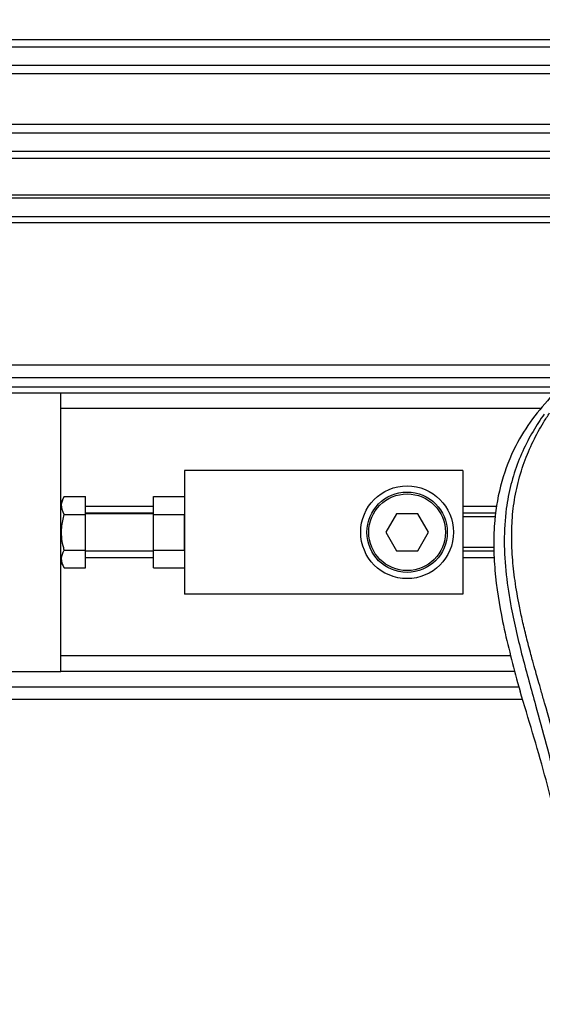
# Model space of a CAD drawing. Header units: millimetres. Extents: x 0 to 420, y 0 to 297.
# Tile 23 of 62: x 85 to 97, y 234 to 257. Entities that reach past the tile are written whole.
import ezdxf

# ---------------------------------------------------------------- set-up
doc = ezdxf.new("R2010")
doc.units = ezdxf.units.MM
doc.layers.add('QUOTE', color=174, linetype='Continuous')
doc.styles.add('SLDTEXTSTYLE3', font='TXT', dxfattribs={"width": 0.75})
doc.dimstyles.new('SLDDIMSTYLE0', dxfattribs={"dimtxt": 3, "dimasz": 3, "dimexe": 0, "dimexo": 0.0625, "dimgap": 0.75, "dimtad": 1, "dimlfac": 7.034104, "dimrnd": 1e-09, "dimzin": 12, "dimdsep": 46, "dimtxsty": 'SLDTEXTSTYLE3', "dimsah": 1, "dimcen": 0.09, "dimadec": 0, "dimazin": 3, "dimtfac": 1, "dimtdec": 3, "dimtofl": 0, "dimtmove": 0, "dimatfit": 3, "dimfxl": 0, "dimfrac": 2, "dimtolj": 1, "dimtzin": 12, "dimarcsym": 0})

# ---------------------------------------------------------------- blocks, each defined once
blk = doc.blocks.new('_D')
at = {"layer": 'QUOTE'}
for p, q in [((59.848, 246.871), (59.848, 262.404)), ((202.012, 246.871), (202.012, 262.404)), ((202.012, 260.404), (59.848, 260.404))]:
    blk.add_line(p, q, dxfattribs=at)
for points in [[(59.848, 260.404), (62.848, 259.904), (62.848, 260.904)], [(202.012, 260.404), (199.012, 260.904), (199.012, 259.904)]]:
    blk.add_solid(points, dxfattribs=at)
at = {"layer": 'QUOTE', "insert": (126.497, 264.271), "char_height": 3, "attachment_point": 1, "style": 'SLDTEXTSTYLE3'}
blk.add_mtext('1000', dxfattribs=at)

msp = doc.modelspace()

# ---------------------------------------------------------------- linework, layer by layer
at = {"color": 7, "linetype": 'Continuous', "lineweight": 25}
for p, q in [((111.8089, 256.1876), (59.8476, 256.1876)), ((111.6452, 256.0227), (59.8476, 256.0227)), ((111.3985, 255.5978), (59.8476, 255.5978)), ((111.3429, 255.4057), (59.8476, 255.4057)), ((111.3112, 254.24), (59.8476, 254.24)), ((111.3112, 254.0479), (59.8476, 254.0479)), ((111.3112, 253.6231), (59.8476, 253.6231)), ((111.3112, 253.4581), (59.8476, 253.4581)), ((111.3112, 252.6207), (59.8476, 252.6207)), ((111.3112, 252.5482), (59.8476, 252.5482)), ((111.3112, 252.1217), (59.8476, 252.1217)), ((111.3112, 251.9796), (59.8476, 251.9796)), ((111.3112, 248.7098), (59.8476, 248.7098)), ((63.7572, 248.4255), (111.3112, 248.4255)), ((63.9704, 248.2122), (111.3112, 248.2122)), ((86.1481, 248.0701), (64.2049, 248.0701)), ((111.3112, 248.0701), (86.1481, 248.0701)), ((86.1481, 245.3317), (86.1481, 248.0701)), ((97.1754, 247.7146), (86.1481, 247.7146)), ((95.3888, 246.293), (88.9914, 246.293)), ((88.9914, 246.293), (88.9914, 243.4497)), ((95.3888, 246.293), (95.3888, 243.4497)), ((86.2306, 245.6921), (86.1481, 245.5492)), ((86.2306, 245.6921), (86.7167, 245.6921)), ((86.7167, 245.2817), (86.7167, 245.6921)), ((88.2805, 245.6921), (88.9914, 245.6921)), ((88.2805, 245.2817), (88.2805, 245.6921)), ((86.1481, 244.8714), (86.1481, 245.3317)), ((88.2805, 245.4613), (86.7167, 245.4613)), ((96.1809, 245.4613), (95.3888, 245.4613)), ((86.2306, 245.2817), (86.7167, 245.2817)), ((88.2805, 245.3072), (86.7167, 245.3072)), ((88.2805, 245.2978), (86.7167, 245.2978)), ((86.7167, 244.461), (86.7167, 245.2817)), ((88.2805, 245.2817), (88.9914, 245.2817)), ((88.2805, 244.461), (88.2805, 245.2817)), ((88.9914, 244.461), (88.9914, 245.2817)), ((93.8631, 245.2978), (93.6168, 244.8714)), ((94.3555, 245.2978), (93.8631, 245.2978)), ((94.6018, 244.8714), (94.3555, 245.2978)), ((96.1527, 245.3072), (95.3888, 245.3072)), ((96.1378, 245.2256), (95.3888, 245.2256)), ((86.1481, 244.4111), (86.1481, 244.8714)), ((93.6168, 244.8714), (93.8631, 244.4449)), ((94.3555, 244.4449), (94.6018, 244.8714)), ((86.2306, 244.461), (86.7167, 244.461)), ((86.7167, 244.0506), (86.7167, 244.461)), ((86.7167, 244.4449), (88.2805, 244.4449)), ((88.2805, 244.4355), (86.7167, 244.4355)), ((88.2805, 244.0506), (88.2805, 244.461)), ((88.2805, 244.461), (88.9914, 244.461)), ((93.8631, 244.4449), (94.3555, 244.4449)), ((96.1023, 244.5171), (95.3888, 244.5171)), ((96.1063, 244.4355), (95.3888, 244.4355)), ((86.1481, 241.6727), (86.1481, 244.4111)), ((86.1481, 244.1935), (86.2306, 244.0506)), ((88.2805, 244.2814), (86.7167, 244.2814)), ((96.1138, 244.2814), (95.3888, 244.2814)), ((86.2306, 244.0506), (86.7167, 244.0506)), ((88.2805, 244.0506), (88.9914, 244.0506)), ((95.3888, 243.4497), (88.9914, 243.4497)), ((96.4876, 242.0281), (86.1481, 242.0281)), ((64.2049, 241.6727), (86.1481, 241.6727)), ((96.5858, 241.6727), (86.1481, 241.6727)), ((63.7572, 241.3172), (96.6769, 241.3172)), ((96.648, 241.4182), (96.7046, 241.2202)), ((59.8476, 241.0329), (96.7597, 241.0329))]:
    msp.add_line(p, q, dxfattribs=at)
for radius in [1.0662, 0.9241, 0.8814]:
    msp.add_circle((94.1093, 244.8714), radius, dxfattribs=at)
for points, knots in [([(97.4514, 248.024), (97.2921, 247.8459), (96.9702, 247.4858), (96.5642, 246.8217), (96.2547, 246.037), (96.117, 245.2566), (96.0912, 244.5683), (96.1315, 243.7898), (96.3014, 242.732), (96.525, 241.8846), (96.648, 241.4182)], [0, 0, 0, 0, 0.1020555, 0.2062434, 0.3310387, 0.4607193, 0.5429728, 0.6252686, 0.7937741, 1, 1, 1, 1]), ([(97.2575, 247.5842), (97.215, 247.5223), (97.0864, 247.3348), (96.8744, 246.9765), (96.6535, 246.4954), (96.4839, 245.97), (96.3669, 245.3568), (96.3269, 244.6591), (96.3776, 243.8939), (96.5165, 243.0073), (96.7524, 242.008), (97.1273, 240.6734), (97.5461, 239.1092), (97.9497, 237.3025), (98.2535, 235.4777), (98.4474, 233.6384), (98.4695, 232.4075), (98.4805, 231.7922)], [0, 0, 0, 0, 0.0171315, 0.0518789, 0.0867888, 0.1216172, 0.1567305, 0.2033881, 0.2503481, 0.2972709, 0.3674165, 0.4376773, 0.5502447, 0.6628473, 0.7753466, 0.8877074, 1, 1, 1, 1]), ([(98.7638, 231.7828), (98.7583, 232.1999), (98.7471, 233.0523), (98.6474, 234.3481), (98.4905, 235.6554), (98.2964, 236.791), (98.097, 237.758), (97.92, 238.5299), (97.7265, 239.2968), (97.513, 240.0894), (97.3293, 240.7417), (97.1938, 241.214), (97.1253, 241.4544), (97.061, 241.6811), (97.0052, 241.8787), (96.9503, 242.0765), (96.9015, 242.2615), (96.8512, 242.4584), (96.805, 242.6477), (96.7626, 242.8293), (96.7243, 243.0033), (96.6606, 243.3115), (96.5859, 243.7418), (96.5222, 244.3101), (96.5049, 244.8648), (96.5394, 245.4173), (96.6355, 245.9573), (96.7908, 246.4801), (97.0011, 246.9694), (97.1857, 247.3006), (97.3139, 247.5079), (97.36, 247.5788), (97.3823, 247.6131)], [0, 0, 0, 0, 0.0757702, 0.1548571, 0.2359051, 0.3148505, 0.3639911, 0.4151955, 0.4586591, 0.5076202, 0.5642678, 0.5817192, 0.5968623, 0.6096795, 0.624536, 0.6341631, 0.6469813, 0.6592987, 0.6711121, 0.6824202, 0.6932232, 0.7035232, 0.739704, 0.7727671, 0.8079075, 0.8413785, 0.8748477, 0.9102013, 0.9450667, 0.9801292, 0.9903909, 1, 1, 1, 1]), ([(86.2306, 245.2817), (86.1975, 245.3551), (86.1355, 245.4922), (86.2004, 245.6287), (86.2306, 245.6921)], [0, 0, 0, 0, 0.5347163, 1, 1, 1, 1]), ([(86.2306, 244.461), (86.2216, 244.4939), (86.1757, 244.662), (86.1483, 244.9449), (86.2061, 245.1816), (86.2306, 245.2817)], [0, 0, 0, 0, 0.1234652, 0.6294359, 1, 1, 1, 1]), ([(86.2306, 244.0506), (86.1975, 244.1239), (86.1355, 244.261), (86.2004, 244.3975), (86.2306, 244.461)], [0, 0, 0, 0, 0.5347163, 1, 1, 1, 1]), ([(97.7586, 237.363), (97.6018, 238.01), (97.2879, 239.3052), (96.8991, 240.5816), (96.7046, 241.2202)], [0, 0, 0, 0, 0.4995966, 1, 1, 1, 1])]:
    msp.add_open_spline(points, degree=3, knots=knots, dxfattribs=at)

# ---------------------------------------------------------------- dimensions: what is measured, and where the dimension line sits
at = {"layer": 'QUOTE'}
dim = msp.add_linear_dim(base=(59.8476, 260.404), p1=(202.0122, 244.8714), p2=(59.8476, 244.8714), dimstyle='SLDDIMSTYLE0', dxfattribs=at)
dim.commit()
dim.dimension.update_dxf_attribs({"geometry": '_D', "text_midpoint": (130.9299, 260.404), "dimtype": 160})

doc.saveas('drawing.dxf')
